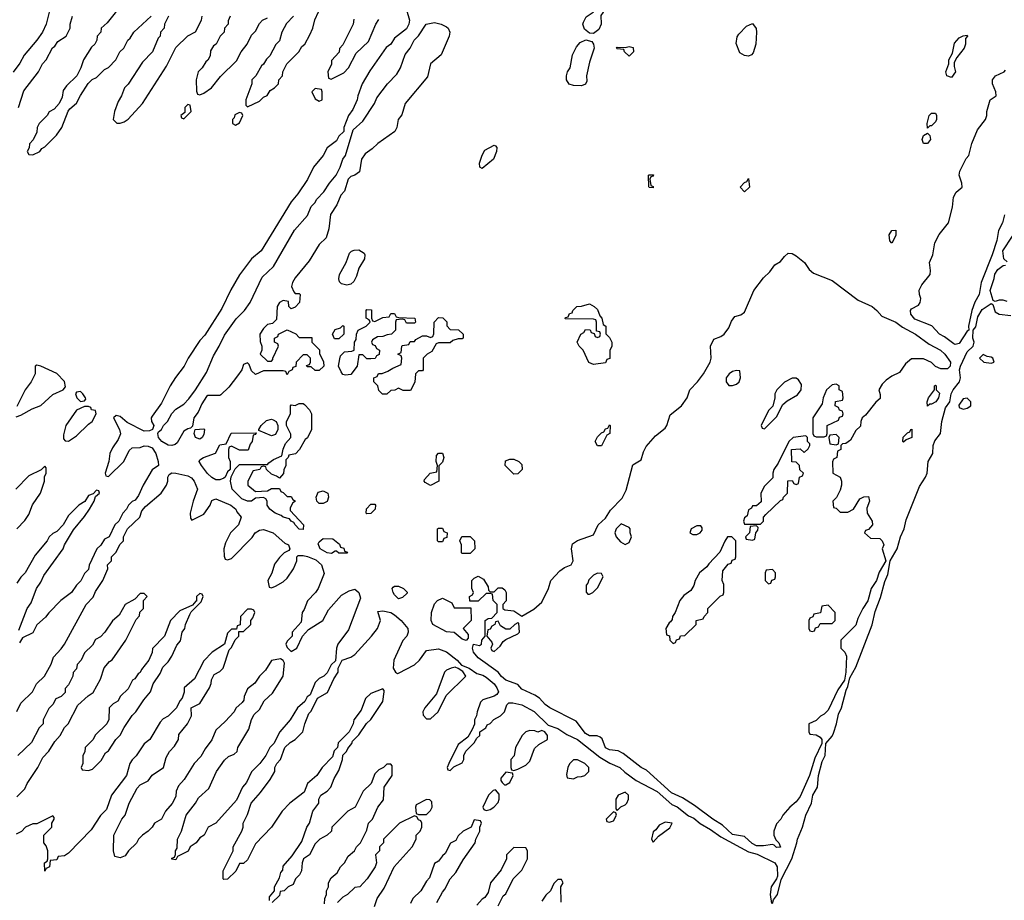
# Model space of a CAD drawing. Header units: inches. Extents: x 2710684 to 2828758, y 857022 to 965663.
# Tile 241 of 256: x 2754524 to 2759476, y 941041 to 945473. Entities that reach past the tile are written whole.
import ezdxf

# ---------------------------------------------------------------- set-up
doc = ezdxf.new("R2010")
doc.units = ezdxf.units.IN
doc.header["$MEASUREMENT"] = 0
doc.layers.add('C7954', color=7, linetype='Continuous')

msp = doc.modelspace()

# ---------------------------------------------------------------- linework, layer by layer
at = {"layer": 'C7954', "color": 4, "elevation": 12}
for points in [[(2756470, 945522), (2756484.7, 945470), (2756482, 945450), (2756470, 945426), (2756410, 945379), (2756390.6, 945349.4), (2756368.1, 945331.9), (2756285.5, 945214.5), (2756246, 945150), (2756224.7, 945090), (2756222, 945070), (2756199.8, 945020.2), (2756178, 944990), (2756154, 944930), (2756154, 944910), (2756130, 944886), (2756116.9, 944863.1), (2756070, 944828), (2756050.9, 944789.1), (2756001, 944730), (2755970.8, 944669.2), (2755923.5, 944596.5), (2755890, 944555.3), (2755738, 944310), (2755690, 944268.7), (2755630, 944188.7), (2755586, 944114), (2755541.4, 944018.6), (2755455.3, 943884.7), (2755430, 943858), (2755370.7, 943769.3), (2755351, 943730), (2755307.5, 943672.5), (2755281, 943630), (2755237.3, 943542.7), (2755190, 943478), (2755186, 943470), (2755186.8, 943450), (2755198, 943430), (2755192, 943410), (2755176.4, 943403.6), (2755150, 943402.9), (2755065.1, 943445.1), (2755030, 943475.1), (2755010, 943481.2), (2754996, 943470), (2755026, 943410), (2755030.9, 943389.1), (2755019.8, 943360.2), (2754990, 943318), (2754978, 943290), (2754972, 943250), (2754954, 943190), (2754958, 943178), (2754970, 943174), (2755048, 943250), (2755074.6, 943305.4), (2755090, 943318), (2755130, 943320.7), (2755150, 943327.7), (2755170, 943326), (2755190, 943318), (2755208, 943290), (2755221, 943250), (2755222, 943230), (2755190, 943208), (2755144.7, 943130), (2755122, 943078), (2755104.7, 943055.3), (2755090, 943048), (2755072, 943030), (2755062, 943010), (2755042, 942990), (2755022, 942950), (2755002, 942930), (2754974, 942870), (2754950, 942858), (2754931.3, 942828.7), (2754912, 942810), (2754872.7, 942727.3), (2754870, 942706), (2754850, 942686), (2754830.9, 942649.1), (2754810, 942628), (2754784.7, 942590), (2754731.3, 942550), (2754670, 942488), (2754654.4, 942465.6), (2754610, 942428), (2754590, 942388), (2754538, 942362), (2754523.6, 942336.4)], [(2755043.5, 945556.5), (2754963.6, 945456.4), (2754934, 945430), (2754932, 945410), (2754914, 945390), (2754912, 945370), (2754902, 945350), (2754886, 945334), (2754844.7, 945270), (2754832, 945230), (2754812, 945190), (2754759.8, 945140.2), (2754743.5, 945116.5), (2754736.9, 945083.1), (2754722, 945050), (2754696.9, 945023.1), (2754671.6, 945008.4), (2754662, 944990), (2754622, 944950), (2754612, 944930), (2754610, 944906), (2754591.6, 944868.4), (2754572.7, 944847.3), (2754571.6, 944828.4), (2754562, 944810), (2754570, 944794), (2754590, 944792), (2754626, 944810), (2754635.3, 944824.7), (2754650, 944832), (2754709.1, 944890.9), (2754735.3, 944930), (2754768.4, 945011.6), (2754776.4, 945023.6), (2754810, 945052), (2754829.1, 945090.9), (2754869, 945151), (2754888.9, 945171.1), (2754910, 945182), (2754950, 945222), (2754970, 945232), (2755008, 945270), (2755028, 945310), (2755048, 945330), (2755068, 945370), (2755080.4, 945379.6), (2755098, 945410), (2755186, 945490)], [(2755902, 945490), (2755866.4, 945453.6), (2755842, 945410), (2755830, 945366), (2755811.6, 945348.4), (2755782, 945290), (2755765.4, 945274.6), (2755751.1, 945248.9), (2755739.6, 945240.4), (2755712, 945190), (2755692, 945170), (2755691.3, 945150), (2755662, 945070), (2755662, 945042), (2755670, 945034), (2755730, 945062), (2755750, 945082), (2755768.4, 945091.6), (2755783.1, 945116.9), (2755806, 945130), (2755826, 945150), (2755828, 945170), (2755846, 945190), (2755848, 945210), (2755868, 945250), (2755928.4, 945311.6), (2755943.1, 945336.9), (2755958, 945350), (2755983.1, 945396.9), (2755998, 945430), (2756008.4, 945471.6), (2756027.3, 945512.7)], [(2754672, 945510), (2754658, 945450), (2754638, 945410), (2754610.8, 945369.2), (2754546.4, 945293.6), (2754525.4, 945254.6), (2754491.1, 945208.9)], [(2754518, 945030), (2754544.7, 945115.3), (2754618, 945210), (2754638, 945250), (2754658, 945270), (2754688.9, 945331.1), (2754700.4, 945339.6), (2754716.4, 945363.6), (2754758, 945390), (2754778, 945430), (2754778, 945450), (2754789.1, 945490.9)], [(2755272, 945490), (2755252, 945450), (2755251.3, 945430), (2755232, 945410), (2755231.3, 945390), (2755221, 945379), (2755191.3, 945310), (2755142, 945258), (2755070, 945148), (2755051.1, 945128.9), (2755036, 945090), (2755018.8, 945061.2), (2755001, 945010), (2754994, 944970), (2755012.7, 944952.7), (2755030, 944952), (2755050, 944958), (2755070, 944971.3), (2755142, 945050), (2755262, 945238), (2755310, 945332), (2755370, 945392), (2755408.4, 945411.6), (2755438, 945470), (2755442, 945490)], [(2755582, 945490), (2755572.7, 945467.3), (2755572, 945450), (2755554, 945430), (2755552, 945410), (2755532, 945390), (2755512, 945350), (2755499.6, 945340.4), (2755483.6, 945316.4), (2755482, 945290), (2755470.9, 945269.1), (2755459.6, 945260.4), (2755442, 945230), (2755422, 945210), (2755411.3, 945170), (2755412.7, 945112.7), (2755418, 945098), (2755430, 945094), (2755450, 945102), (2755488, 945130), (2755533.6, 945186.4), (2755614.6, 945265.4), (2755638, 945310), (2755668, 945350), (2755690, 945394), (2755710, 945414), (2755730, 945454), (2755746, 945470), (2755770, 945482)], [(2756204.7, 945475.3), (2756202, 945450), (2756150, 945346), (2756132.7, 945327.3), (2756131.6, 945308.4), (2756092.7, 945267.3), (2756091.6, 945248.4), (2756074, 945210), (2756078, 945178), (2756090, 945174), (2756154.6, 945205.4), (2756178, 945230), (2756216.4, 945303.6), (2756278, 945362), (2756315.3, 945450), (2756330, 945474)], [(2759478, 944490), (2759467.3, 944450), (2759447.9, 944412.1), (2759438.7, 944361.3), (2759415.5, 944290), (2759359.3, 944150), (2759350.6, 944090), (2759328.5, 944051.5), (2759312.7, 944010), (2759296.3, 943930), (2759298, 943910), (2759290, 943905.2), (2759250, 943842.9), (2759230, 943837.6), (2759221.7, 943841.7), (2759176.3, 943876.3), (2759149.7, 943889.7), (2759112.7, 943932.7), (2759026.5, 943966.5), (2759006.6, 943990), (2759004, 944010), (2759010, 944018), (2759044.7, 944035.3), (2759054, 944050), (2759056, 944070), (2759049, 944090), (2759048.9, 944111.1), (2759061.2, 944138.8), (2759104, 944190), (2759106, 944210), (2759099.3, 944250), (2759117.2, 944290), (2759126.6, 944350), (2759148.1, 944391.9), (2759196, 944450), (2759216, 944530), (2759221.2, 944578.8), (2759234.8, 944605.2), (2759264, 944630), (2759262.7, 944650), (2759249.4, 944690), (2759252, 944710), (2759285.1, 944774.9), (2759297.2, 944790), (2759312.3, 944850), (2759341.7, 944918.3), (2759381.2, 944970), (2759389.2, 944990), (2759389.3, 945010.7), (2759405.2, 945070), (2759435.3, 945090), (2759434, 945110), (2759416.9, 945150), (2759417.6, 945170), (2759432.7, 945190), (2759475.3, 945210), (2759482, 945218)], [(2759490, 944254), (2759474, 944270), (2759469.3, 944310), (2759516.9, 944383.1)], [(2759490, 944055.3), (2759470, 944062), (2759450, 944062), (2759430, 944055.3), (2759420.2, 944060.2), (2759404.5, 944110), (2759426, 944170), (2759428, 944192), (2759444.4, 944215.6), (2759470, 944236.3), (2759483.1, 944236.9)], [(2758310, 941024.7), (2758315.3, 941044.7), (2758335.1, 941070), (2758354, 941146), (2758407.3, 941250), (2758433.3, 941330), (2758435.8, 941350), (2758461.3, 941410), (2758478.5, 941470), (2758506.3, 941530), (2758513.3, 941570), (2758537.6, 941610), (2758541.3, 941670), (2758560.6, 941739.4), (2758575.8, 941770), (2758579, 941830), (2758610, 941867.7), (2758616.8, 941883.2), (2758633.1, 941930), (2758642.5, 941977.5), (2758657.4, 942010), (2758681, 942099), (2758690, 942118), (2758698.6, 942161.4), (2758730, 942214.8), (2758811.9, 942428.1), (2758826.1, 942493.9), (2758854.1, 942565.9), (2758874.8, 942645.2), (2758890, 942681), (2758902, 942750), (2758937.6, 942810), (2758954, 942870), (2758972.4, 942910), (2758983.3, 942956.7), (2759050, 943124), (2759080.5, 943170), (2759088.2, 943190), (2759092.8, 943250), (2759117.4, 943290), (2759119.2, 943330), (2759126.8, 943353.2), (2759154.7, 943390), (2759162, 943450), (2759181.1, 943518.9), (2759202.7, 943550), (2759209.4, 943590), (2759218.7, 943610), (2759251.8, 943650), (2759255.6, 943670), (2759251.6, 943710), (2759256.3, 943730), (2759290, 943800.5), (2759319.5, 943830), (2759324.2, 943850), (2759318.7, 943870), (2759319, 943910), (2759333.3, 943926.7), (2759342.6, 943977.4), (2759365.1, 944014.9), (2759410, 944044.7), (2759418.8, 944038.8), (2759430, 944002), (2759450, 943991.3), (2759510, 943984.7)], [(2754506, 943474), (2754530, 943482), (2754586, 943514), (2754630, 943530.8), (2754690, 943586), (2754742, 943610), (2754755.1, 943624.9), (2754750, 943652.7), (2754710, 943691.8), (2754630, 943728.7), (2754610, 943734), (2754602, 943730), (2754602, 943690), (2754582, 943650), (2754551.3, 943610), (2754510, 943526)], [(2754508.9, 942911.1), (2754550, 942952), (2754570, 942982), (2754589.2, 943030.8), (2754628.7, 943090), (2754648.7, 943150), (2754648, 943172), (2754658, 943190), (2754658, 943218), (2754650, 943226), (2754632.7, 943207.3), (2754570, 943178), (2754504.7, 943110)], [(2754508.9, 941991.1), (2754530, 942034), (2754588, 942090), (2754608, 942130), (2754648, 942170), (2754682, 942230), (2754694.6, 942265.4), (2754733.2, 942306.8), (2754748.9, 942331.1), (2754858, 942530), (2754893.6, 942566.4), (2754904.7, 942595.3), (2754942, 942650), (2754968, 942710), (2754966, 942730), (2754986, 942750), (2754986, 942770), (2755010, 942794), (2755028.4, 942831.6), (2755046, 942850), (2755046, 942870), (2755066, 942910), (2755128, 942970), (2755138, 943002), (2755156.4, 943023.6), (2755235.3, 943090), (2755262, 943130), (2755268.7, 943150), (2755268.7, 943171.3), (2755276.4, 943183.6), (2755290, 943192), (2755308.7, 943191.3), (2755370, 943177.3), (2755387.5, 943167.5), (2755401, 943150), (2755418, 943110), (2755396, 943050), (2755381, 942990), (2755383.6, 942963.6), (2755390, 942954), (2755450, 942984.7), (2755482, 943030), (2755490, 943054), (2755510, 943061), (2755586, 943030), (2755610.7, 943010), (2755616.3, 942996.3), (2755638, 942970), (2755624.7, 942930), (2755584.7, 942890), (2755559.8, 942840.2), (2755551.3, 942810), (2755552.7, 942772.7), (2755558, 942758), (2755570, 942754), (2755590, 942762), (2755692.9, 942867.1), (2755708.9, 942891.1), (2755730, 942904.7), (2755750, 942906.8), (2755798.8, 942890), (2755858, 942838), (2755876, 942830), (2755882, 942810), (2755878, 942802), (2755854, 942790), (2755830, 942766), (2755806.4, 942733.6), (2755791.6, 942688.4), (2755772, 942650), (2755778, 942618), (2755790, 942614), (2755810, 942622), (2755850, 942644.7), (2755870, 942662), (2755902, 942710), (2755918, 942750), (2755918, 942770), (2755924, 942776), (2755950, 942777.3), (2755971.8, 942771.8), (2756014.3, 942754.3), (2756042, 942730), (2756054.8, 942685.2), (2756024.7, 942610), (2756012, 942590), (2755971.1, 942548.9), (2755954.8, 942505.2), (2755944.7, 942490), (2755939.6, 942440.4), (2755894, 942390), (2755894, 942370), (2755870, 942346), (2755862, 942330), (2755870, 942314), (2755890, 942294), (2755918, 942310), (2755946, 942370), (2755976.4, 942403.6), (2756048.7, 942450), (2756076.5, 942503.5), (2756143.1, 942576.9), (2756182, 942598), (2756210, 942606.8), (2756230.4, 942590), (2756238.8, 942561.2), (2756177.5, 942402.5), (2756124.7, 942330), (2756118, 942310), (2756112.7, 942247.3), (2756090, 942226), (2756070, 942186), (2756054, 942170), (2756030, 942158), (2756010, 942138), (2755984.7, 942075.3), (2755970, 942066), (2755958, 942042), (2755922, 942010), (2755884.7, 941950), (2755832, 941890), (2755802, 941830), (2755782, 941810), (2755762, 941770), (2755732, 941730), (2755690, 941688), (2755665.4, 941634.6), (2755644.7, 941610), (2755615.3, 941544.7), (2755510.7, 941429.3), (2755472, 941410), (2755451.1, 941368.9), (2755430, 941355.3), (2755412, 941330), (2755382, 941310), (2755371.1, 941288.9), (2755318, 941262), (2755310, 941246), (2755288.4, 941248.4), (2755290, 941254), (2755302, 941258), (2755307.3, 941272.7), (2755308, 941290), (2755315.3, 941304.7), (2755318, 941350), (2755338, 941390), (2755362, 941470), (2755408.7, 941530), (2755423.2, 941556.8), (2755476, 941604), (2755514, 941690), (2755553.6, 941746.4), (2755574.6, 941765.4), (2755603.1, 941776.9), (2755618, 941790), (2755622, 941810), (2755676.5, 941903.5), (2755689.2, 941950.8), (2755704, 941976), (2755730, 942002), (2755754, 942046), (2755795.5, 942084.5), (2755849, 942170), (2755855.3, 942235.3), (2755848.4, 942248.4), (2755836.4, 942256.4), (2755790, 942248), (2755759.8, 942200.2), (2755730.9, 942169.1), (2755706.4, 942133.6), (2755670, 942106), (2755652.7, 942067.3), (2755651.6, 942048.4), (2755643.6, 942036.4), (2755611.6, 942008.4), (2755602, 941990), (2755558, 941942), (2755510, 941898), (2755490.9, 941849.1), (2755456.9, 941803.1), (2755435.3, 941764.7), (2755402, 941730), (2755352, 941650), (2755322, 941618), (2755311.3, 941590), (2755310, 941566), (2755302, 941550), (2755290.9, 941529.1), (2755258, 941490), (2755238, 941450), (2755202, 941430), (2755190.6, 941409.4), (2755170.7, 941389.3), (2755142, 941370), (2755122, 941350), (2755110.9, 941329.1), (2755072, 941290), (2755055.3, 941264.7), (2755030, 941255.3), (2755002, 941262), (2754995.3, 941290), (2754998, 941370), (2755038, 941450), (2755055.3, 941470), (2755075.3, 941530), (2755114.6, 941605.4), (2755130, 941622), (2755170, 941642), (2755190, 941672), (2755248, 941710), (2755260.4, 941759.6), (2755278, 941790), (2755303.1, 941816.9), (2755322, 941850), (2755324.7, 941875.3), (2755368, 941930), (2755388, 941970), (2755386, 942010), (2755430, 942032), (2755478, 942110), (2755487.3, 942132.7), (2755488.4, 942151.6), (2755502, 942178), (2755530, 942192), (2755548, 942210), (2755578, 942302), (2755590, 942314), (2755607.3, 942352.7), (2755626, 942370), (2755626, 942394), (2755650, 942394), (2755686, 942430), (2755686, 942450), (2755696.4, 942463.6), (2755706, 942490), (2755702, 942502), (2755690, 942506), (2755670, 942506), (2755634, 942470), (2755632.7, 942427.3), (2755618, 942422), (2755614, 942406), (2755590, 942406), (2755570, 942386), (2755554, 942330), (2755492, 942290), (2755450, 942246), (2755403.6, 942156.4), (2755352, 942110), (2755351.1, 942088.9), (2755342, 942058), (2755330, 942046), (2755312, 942010), (2755271.1, 941968.9), (2755246, 941954), (2755230, 941938), (2755178, 941850), (2755150.9, 941829.1), (2755110, 941768), (2755090, 941748), (2755078, 941730), (2755062, 941670), (2754986, 941570), (2754961, 941499), (2754930, 941468), (2754883.5, 941396.5), (2754770, 941278), (2754750, 941266), (2754718, 941262), (2754710, 941246), (2754678, 941242), (2754674, 941210), (2754658, 941202), (2754650, 941188), (2754648, 941230), (2754662, 941238), (2754666, 941250), (2754666, 941290), (2754656.4, 941316.4), (2754646, 941330), (2754646, 941370), (2754686, 941410), (2754686, 941430), (2754698, 941450), (2754698, 941458), (2754690, 941466), (2754610, 941426), (2754590, 941426), (2754554, 941410), (2754532.7, 941387.3), (2754506, 941374)], [(2754519, 942401), (2754562, 942510), (2754582, 942538), (2754608.7, 942610), (2754630, 942642), (2754644.7, 942675.3), (2754742, 942810), (2754749, 942831), (2754794.6, 942905.4), (2754850, 942972), (2754875.3, 943010), (2754898, 943050), (2754906, 943074), (2754926, 943090), (2754922, 943102), (2754910, 943106), (2754894, 943086), (2754870, 943078), (2754851.3, 943048.7), (2754822, 943030), (2754770, 942978), (2754742, 942930), (2754710, 942898), (2754690, 942888), (2754672, 942870), (2754662, 942850), (2754602, 942778), (2754551.3, 942690), (2754530, 942668), (2754510, 942638)], [(2754510, 941562), (2754550, 941602), (2754562, 941630), (2754615.3, 941710), (2754640.2, 941759.8), (2754670, 941792), (2754700.2, 941839.8), (2754728, 941870), (2754749.1, 941910.9), (2754768, 941930), (2754816.4, 942023.6), (2754868, 942070), (2754893.6, 942086.4), (2754930, 942154), (2754949, 942211), (2754976.4, 942243.6), (2754988.4, 942251.6), (2755058, 942350), (2755110, 942454), (2755127.3, 942472.7), (2755128.4, 942491.6), (2755146, 942510), (2755146, 942550), (2755166, 942570), (2755150, 942586), (2755130, 942586), (2755103.6, 942556.4), (2755054, 942530), (2755023.6, 942476.4), (2754991.6, 942448.4), (2754952, 942390), (2754930, 942368), (2754905.4, 942354.6), (2754890, 942326), (2754850, 942286), (2754834, 942250), (2754812.7, 942227.3), (2754810, 942206), (2754792.7, 942187.3), (2754792, 942170), (2754770, 942126), (2754752.7, 942107.3), (2754752, 942088), (2754732.7, 942067.3), (2754705.4, 942054.6), (2754690, 942026), (2754670, 942006), (2754642, 941950), (2754642, 941930), (2754622, 941910), (2754583.6, 941836.4), (2754514, 941770)], [(2755780.4, 941040.4), (2755780.4, 941059.6), (2755806, 941090), (2755806, 941110), (2755830, 941154), (2755838, 941182), (2755847.3, 941192.7), (2755850, 941214), (2755894.6, 941265.4), (2755943.1, 941336.9), (2755968.7, 941410), (2755982, 941430), (2755998, 941490), (2756028, 941530), (2756028.7, 941550), (2756038, 941570), (2756070, 941591.3), (2756088.7, 941610), (2756105.2, 941654.8), (2756130, 941694), (2756148, 941750), (2756148.7, 941771.3), (2756168, 941790), (2756174.6, 941805.4), (2756195.3, 941830), (2756198, 941842), (2756230, 941874), (2756268.9, 941931.1), (2756290, 941952), (2756350, 942042), (2756358, 942090), (2756358, 942098), (2756350, 942106), (2756290, 942082), (2756263.5, 942056.5), (2756242, 941998), (2756204.7, 941950), (2756202, 941930), (2756182, 941890), (2756126.4, 941833.6), (2756122, 941810), (2756106.4, 941793.6), (2756096.9, 941763.1), (2756044.7, 941710), (2756018, 941670), (2755971.3, 941630), (2755954.4, 941585.6), (2755882, 941530), (2755844.7, 941490), (2755791.1, 941408.9), (2755710, 941326), (2755670, 941246), (2755650, 941226), (2755630, 941226), (2755611.1, 941188.9), (2755570, 941148), (2755550, 941146), (2755548, 941150), (2755548, 941190), (2755598, 941290), (2755598, 941310), (2755642, 941390), (2755648.7, 941410), (2755648.7, 941430), (2755670, 941474), (2755688, 941530), (2755735.5, 941584.5), (2755784, 941650), (2755808, 941690), (2755808, 941710), (2755818, 941730), (2755835.3, 941750), (2755858, 941810), (2755884.7, 941835.3), (2755910, 941851.3), (2755948.7, 941890), (2755958, 941930), (2755978, 941982), (2755990, 941994), (2756022, 942058), (2756072.5, 942087.5), (2756104, 942156), (2756126, 942190), (2756126, 942210), (2756146, 942250), (2756190, 942264.7), (2756210, 942278), (2756294, 942370), (2756324, 942410), (2756339, 942450), (2756325.6, 942494.4), (2756350, 942498), (2756390, 942490.5), (2756410, 942478.4), (2756442, 942450), (2756476, 942410), (2756478, 942390), (2756472, 942370), (2756451.1, 942348.9), (2756406, 942250), (2756402, 942210), (2756414, 942190), (2756423.6, 942183.6), (2756430, 942184.7), (2756510, 942226), (2756535.3, 942250), (2756570, 942298), (2756630, 942307.3), (2756670, 942292.4), (2756724, 942250), (2756745.4, 942225.4), (2756784.7, 942210), (2756823, 942183), (2756854.2, 942174.2), (2756870, 942164.9), (2756910.8, 942130), (2756924.7, 942110), (2756932, 942090), (2756923.6, 942076.4), (2756910, 942068), (2756854, 942050), (2756842, 942038), (2756824.7, 941990), (2756822, 941970), (2756812, 941950), (2756811.6, 941928.4), (2756799.6, 941900.4), (2756778, 941862), (2756730, 941826), (2756682, 941730), (2756674, 941710), (2756678, 941698), (2756690, 941694), (2756707.3, 941712.7), (2756750, 941734), (2756758, 941750), (2756758, 941770), (2756767.3, 941792.7), (2756810, 941834), (2756823.1, 941856.9), (2756838, 941870), (2756838, 941890), (2756868, 941910), (2756875.3, 941924.7), (2756890, 941932), (2756909.1, 941950.9), (2756942, 941970), (2756962, 941990), (2756974.6, 942025.4), (2756984, 942036), (2757004, 942036), (2757050, 942025.5), (2757111.3, 941991.3), (2757182.5, 941922.5), (2757230, 941905.5), (2757276.2, 941876.2), (2757330.4, 941850.4), (2757442, 941762), (2757492.2, 941732.2), (2757542.8, 941710), (2757566.9, 941686.9), (2757624.6, 941644.6), (2757730, 941588.5), (2757804.4, 941524.4), (2757831.7, 941511.7), (2757887.4, 941467.4), (2757914.1, 941454.1), (2757947.3, 941427.3), (2757998.3, 941398.3), (2758050, 941360.7), (2758190, 941284.9), (2758233.3, 941273.3), (2758322, 941230), (2758334.4, 941210), (2758336.3, 941163.7), (2758331.1, 941148.9), (2758303.8, 941110), (2758299.3, 941070), (2758306, 941026)], [(2756056.4, 941023.6), (2756058, 941050), (2756068, 941070), (2756068, 941090), (2756078, 941110), (2756078, 941130), (2756090, 941154), (2756120.4, 941179.6), (2756138, 941210), (2756158, 941230), (2756176.4, 941263.6), (2756208, 941290), (2756218, 941310), (2756238, 941330), (2756270, 941394), (2756278, 941430), (2756298, 941450), (2756326, 941510), (2756353.6, 941546.4), (2756358, 941610), (2756398, 941670), (2756398, 941718), (2756390, 941726), (2756370, 941726), (2756354, 941710), (2756330, 941698), (2756310, 941678), (2756292, 941630), (2756252, 941590), (2756212, 941510), (2756174, 941490), (2756094, 941410), (2756092, 941390), (2756071.1, 941368.9), (2756034, 941350), (2756010, 941326), (2755982, 941270), (2755952, 941250), (2755944.7, 941230), (2755942, 941190), (2755932, 941170), (2755912, 941150), (2755898.8, 941121.2), (2755874, 941110), (2755854, 941090), (2755834, 941086), (2755830, 941066), (2755794, 941030)], [(2756308.9, 941011.1), (2756322, 941050), (2756358, 941102), (2756408, 941210), (2756498, 941310), (2756518, 941350), (2756518, 941370), (2756538, 941390), (2756546, 941410), (2756546, 941430), (2756542, 941442), (2756530, 941446), (2756522, 941462), (2756510, 941466), (2756434, 941430), (2756354, 941350), (2756354, 941330), (2756334, 941310), (2756334, 941290), (2756314, 941270), (2756318, 941230), (2756312, 941210), (2756271.1, 941148.9), (2756234, 941110), (2756210, 941106), (2756172, 941070), (2756150, 941058), (2756122, 941030)], [(2756622, 941030), (2756650, 941082), (2756663.1, 941096.9), (2756688.7, 941150), (2756718, 941182), (2756754.6, 941245.4), (2756815.3, 941330), (2756818, 941350), (2756838, 941390), (2756838, 941410), (2756846, 941430), (2756842, 941442), (2756810, 941446), (2756794, 941410), (2756754, 941390), (2756730, 941366), (2756716.9, 941343.1), (2756691.6, 941328.4), (2756663.6, 941276.4), (2756650, 941266), (2756630, 941238), (2756610, 941226), (2756585.4, 941154.6), (2756570, 941138), (2756542, 941090), (2756502, 941050), (2756490, 941026)], [(2756930, 941014), (2756956.4, 941063.6), (2756970, 941074), (2757006, 941150), (2757050, 941194), (2757078, 941250), (2757078, 941290), (2757070, 941306), (2757010, 941308), (2756972, 941270), (2756972, 941250), (2756945.4, 941194.6), (2756892, 941130), (2756879.6, 941080.4), (2756863.6, 941056.4), (2756850, 941048), (2756823.6, 941016.4)], [(2757247.3, 941032.7), (2757246, 941110), (2757258, 941130), (2757250, 941146), (2757230, 941146), (2757210, 941126), (2757194, 941090), (2757170, 941068), (2757150, 941038)]]:
    msp.add_lwpolyline(points, dxfattribs=at)
for points in [[(2757410, 945402.7), (2757390, 945405.2), (2757364.9, 945424.9), (2757357, 945450), (2757359.5, 945460.5), (2757373.8, 945486.2), (2757408.7, 945510), (2757425.6, 945534.4), (2757450, 945538), (2757462, 945530), (2757458, 945510), (2757446.8, 945493.2), (2757448.4, 945450), (2757437.2, 945422.8)], [(2755910, 944094), (2755930, 944094), (2755934, 944090), (2755931, 944049), (2755910, 944026), (2755890, 944018), (2755878, 944030), (2755875.3, 944055.3), (2755850, 944059), (2755830, 944048.7), (2755818.8, 944030), (2755816, 943964), (2755796, 943944), (2755770, 943938), (2755750, 943918), (2755732, 943890), (2755732.7, 943852.7), (2755742, 943830), (2755742, 943810), (2755734, 943790), (2755770, 943754), (2755790, 943754), (2755798, 943762), (2755798, 943770), (2755826, 943830), (2755822, 943842), (2755806, 943850), (2755806, 943870), (2755822, 943878), (2755826, 943890), (2755870, 943912), (2755912.7, 943892.7), (2755930, 943874), (2755992.7, 943872.7), (2755994, 943850), (2756031.6, 943811.6), (2756032.7, 943792.7), (2756051.6, 943751.6), (2756054, 943730), (2756030, 943708), (2756010, 943708), (2755990, 943726), (2755970, 943726), (2755967.3, 943732.7), (2755982, 943738), (2755986, 943750), (2755986, 943770), (2755970, 943786), (2755950, 943786), (2755914, 943750), (2755912.7, 943727.3), (2755898, 943722), (2755894, 943710), (2755878, 943702), (2755870, 943686), (2755862, 943702), (2755850, 943706), (2755750, 943706), (2755710, 943688), (2755690, 943706), (2755678, 943738), (2755670, 943746), (2755650, 943738), (2755641, 943710), (2755619.9, 943680.1), (2755575.9, 943624.1), (2755535.5, 943584.5), (2755530, 943581.2), (2755470, 943581.2), (2755463.4, 943576.6), (2755439.8, 943540.2), (2755421.6, 943498.4), (2755400.7, 943470), (2755392.7, 943427.3), (2755383.6, 943416.4), (2755370, 943414), (2755350, 943402), (2755316.3, 943343.7), (2755305.5, 943334.5), (2755290, 943329.7), (2755270, 943331.6), (2755239.5, 943350), (2755222.9, 943370), (2755219, 943390), (2755222, 943398), (2755238, 943410), (2755248, 943430), (2755268, 943450), (2755288.9, 943491.1), (2755310, 943512), (2755350, 943538), (2755375.5, 943564.5), (2755408.7, 943610), (2755463.2, 943696.8), (2755498, 943782), (2755528, 943830), (2755554.6, 943885.4), (2755612.9, 943967.1), (2755654, 944010), (2755684, 944050), (2755743.2, 944176.8), (2755801.2, 944230), (2755907, 944413), (2755972.3, 944487.7), (2755990, 944532), (2756008.9, 944551.1), (2756018, 944570), (2756053.6, 944606.4), (2756082, 944650), (2756115.3, 944690), (2756135.3, 944730), (2756148.7, 944770), (2756162, 944790), (2756202, 944918), (2756250, 944962), (2756308, 945050), (2756320.2, 945079.8), (2756373.2, 945150), (2756421.5, 945198.5), (2756439, 945230), (2756462.7, 945297.3), (2756488.7, 945330), (2756508, 945370), (2756530, 945392), (2756568.7, 945450), (2756610, 945459.1), (2756644.7, 945450), (2756670, 945437.3), (2756678.8, 945430), (2756687.3, 945410), (2756684.9, 945390), (2756643.8, 945296.2), (2756590.8, 945250), (2756575.5, 945184.5), (2756463, 945050), (2756445.5, 944994.5), (2756427.3, 944970), (2756420.7, 944930), (2756411, 944910), (2756324.7, 944850), (2756297.5, 944822.5), (2756262.5, 944797.5), (2756242.8, 944770), (2756233, 944707), (2756210.5, 944689.5), (2756190, 944684), (2756176, 944670), (2756157.3, 944610), (2756138.8, 944590), (2756118.4, 944541.6), (2756088, 944492), (2756079.1, 944420.9), (2756065.4, 944374.6), (2756030, 944342), (2755980.7, 944259.3), (2755910, 944174), (2755896, 944150), (2755891.3, 944130), (2755903.6, 944103.6)], [(2758190, 945289.4), (2758170, 945291.8), (2758146.3, 945306.3), (2758127.2, 945352.8), (2758133.3, 945386.7), (2758140.5, 945399.5), (2758180.1, 945439.9), (2758210, 945454), (2758227.5, 945427.5), (2758230.7, 945410), (2758226.4, 945350), (2758213.8, 945306.2), (2758204.4, 945295.6)], [(2757350, 945139.3), (2757310, 945141.6), (2757287.8, 945147.8), (2757275.1, 945170), (2757275.1, 945190), (2757279, 945210), (2757292.3, 945230), (2757304.4, 945295.6), (2757324.2, 945335.8), (2757342.7, 945357.3), (2757370.8, 945370.8), (2757402, 945362), (2757410.8, 945350), (2757414, 945330), (2757390, 945258), (2757374.8, 945190), (2757376, 945164), (2757370, 945148)], [(2759210, 945182), (2759188, 945190), (2759182, 945210), (2759198, 945250), (2759198, 945270), (2759215.3, 945304.7), (2759225.2, 945354.8), (2759250, 945382), (2759270, 945392), (2759290, 945394), (2759292, 945390), (2759282, 945378), (2759281, 945350), (2759274.8, 945330), (2759236.9, 945283.1), (2759223.6, 945256.4), (2759223.6, 945236.4), (2759230.8, 945210)], [(2757590, 945288.7), (2757566, 945310), (2757562, 945322), (2757530, 945326), (2757526, 945330), (2757530, 945334), (2757570, 945332), (2757590, 945338), (2757610, 945332), (2757611, 945310)], [(2756010, 945126), (2755994, 945110), (2756010, 945074), (2756030, 945062), (2756046, 945070), (2756046, 945110), (2756042, 945122)], [(2755370, 945046), (2755354, 945030), (2755354, 945006), (2755334, 944990), (2755338, 944978), (2755350, 944974), (2755386, 945010), (2755382, 945042)], [(2755630, 945006), (2755606.4, 944993.6), (2755602, 944978), (2755594, 944970), (2755594, 944950), (2755610, 944942), (2755630, 944954), (2755646, 944990), (2755642, 945002)], [(2759090, 944926), (2759089, 944950), (2759098, 944990), (2759110, 945002), (2759130, 945002), (2759136, 944990), (2759136, 944970), (2759130, 944958), (2759110, 944938), (2759102, 944938)], [(2759090, 944849), (2759069.4, 944849.4), (2759064, 944870), (2759069.4, 944890.6), (2759090, 944902), (2759102, 944890), (2759104.7, 944870)], [(2756850, 944724), (2756838, 944730), (2756837.2, 944750), (2756849.6, 944790.4), (2756863.3, 944816.7), (2756910, 944841), (2756918, 944838), (2756924.7, 944830), (2756922.8, 944810), (2756907.3, 944770)], [(2757710, 944626), (2757690, 944628), (2757688, 944632), (2757686, 944690), (2757690, 944692), (2757711.6, 944691.6), (2757710, 944686), (2757698, 944682), (2757694, 944670), (2757698, 944638), (2757710, 944634)], [(2758170, 944606), (2758148, 944630), (2758170, 944654), (2758182, 944658), (2758190, 944674), (2758194, 944630)], [(2758910, 944348), (2758900.4, 944360.4), (2758898, 944390), (2758910, 944412), (2758930, 944414), (2758930, 944386)], [(2756170, 944137.2), (2756142.7, 944142.7), (2756133.2, 944153.2), (2756129.1, 944169.1), (2756132.7, 944190), (2756166, 944250), (2756182.5, 944297.5), (2756192.1, 944307.9), (2756206.6, 944313.4), (2756230, 944314), (2756257.1, 944297.1), (2756260.7, 944290), (2756259.1, 944270), (2756230, 944222), (2756218, 944182), (2756204, 944156), (2756190, 944142)], [(2759190, 943715.3), (2759156.4, 943716.4), (2759130, 943728), (2759110, 943748), (2759070, 943766), (2759010, 943766), (2758979.6, 943740.4), (2758950, 943698), (2758910, 943679), (2758881.4, 943658.6), (2758861.4, 943638.6), (2758844.7, 943610), (2758852.7, 943587.3), (2758852.7, 943567.3), (2758830, 943548), (2758778, 943482), (2758762, 943470), (2758754, 943450), (2758752.7, 943427.3), (2758730, 943406), (2758703.6, 943356.4), (2758679.6, 943340.4), (2758662, 943338), (2758654, 943330), (2758654, 943310), (2758638, 943302), (2758634, 943270), (2758618, 943262), (2758612.7, 943247.3), (2758614, 943190), (2758651.3, 943171.3), (2758658, 943150), (2758658, 943130), (2758650, 943106), (2758631.6, 943068.4), (2758614, 943050), (2758618, 943018), (2758630, 943014), (2758650, 942994), (2758690, 942994), (2758718, 943010), (2758750, 943062), (2758770, 943072), (2758792.7, 943072.7), (2758798, 943050), (2758785.4, 943014.6), (2758786, 942990), (2758812, 942950), (2758814, 942930), (2758792.7, 942907.3), (2758778, 942902), (2758774, 942890), (2758803.6, 942863.6), (2758850, 942862), (2758862, 942850), (2758871, 942830), (2758862, 942810), (2758881, 942750), (2758846.8, 942693.2), (2758834, 942650), (2758806, 942610), (2758790, 942548), (2758764.7, 942510), (2758739.8, 942460.2), (2758730, 942426), (2758654, 942350), (2758654, 942310), (2758674, 942290), (2758682, 942270), (2758678.8, 942190), (2758672, 942150), (2758639.8, 942100.2), (2758590, 941998), (2758570, 941978), (2758551.3, 941968.7), (2758530, 941946), (2758494, 941930), (2758494, 941890), (2758498, 941878), (2758530, 941874), (2758550, 941862), (2758558, 941850), (2758558, 941830), (2758523, 941757), (2758497.1, 941670), (2758450, 941564), (2758430, 941537.2), (2758398, 941510), (2758362, 941470), (2758352, 941450), (2758330, 941426), (2758318, 941390), (2758318, 941370), (2758326.4, 941346.4), (2758342, 941330), (2758350, 941309.3), (2758330, 941307), (2758319.5, 941319.5), (2758310, 941322.7), (2758265.1, 941314.9), (2758230, 941316.3), (2758208.1, 941328.1), (2758170, 941362), (2758110, 941372.7), (2758059.7, 941419.7), (2758009.7, 941449.7), (2757918.2, 941518.2), (2757857.1, 941557.1), (2757802.3, 941582.3), (2757677.2, 941697.2), (2757649.2, 941710), (2757560.1, 941780.1), (2757534.2, 941794.2), (2757490, 941798), (2757470, 941809.2), (2757454, 941854), (2757443.1, 941863.1), (2757429.1, 941869.1), (2757390, 941869.4), (2757370, 941880.9), (2757322.9, 941942.9), (2757189.8, 942009.8), (2757166.7, 942026.7), (2757138, 942058), (2757114.3, 942074.3), (2757050, 942104.2), (2757030, 942127), (2756969.7, 942149.7), (2756947.2, 942167.2), (2756930, 942189.4), (2756830, 942260.9), (2756806.6, 942290), (2756802, 942310), (2756806, 942330), (2756836.4, 942323.6), (2756846, 942330), (2756848, 942350), (2756866, 942370), (2756866, 942450), (2756880.4, 942459.6), (2756898, 942462), (2756926, 942490), (2756926, 942530), (2756906, 942550), (2756902, 942582), (2756890, 942586), (2756870, 942586), (2756830, 942546), (2756787.3, 942547.3), (2756786, 942570), (2756802, 942578), (2756806, 942590), (2756798, 942610), (2756798, 942650), (2756810, 942662), (2756830, 942672), (2756856.9, 942656.9), (2756879.6, 942619.6), (2756882, 942602), (2756890, 942594), (2756910, 942594), (2756930, 942614), (2756950, 942614), (2756963.6, 942603.6), (2756971.3, 942590), (2756971.3, 942548.7), (2756954, 942530), (2756954, 942510), (2756963.6, 942503.6), (2757010, 942498), (2757050, 942472), (2757110, 942506.8), (2757150, 942541), (2757184, 942610), (2757195.3, 942650), (2757241.2, 942698.8), (2757264, 942716), (2757298, 942730), (2757308, 942750), (2757299, 942810), (2757305.2, 942834.8), (2757330, 942851.3), (2757410, 942881), (2757433.2, 942930), (2757470, 942964.7), (2757494.8, 943005.2), (2757554.2, 943065.8), (2757575.1, 943104.9), (2757607.3, 943232.7), (2757650, 943258), (2757661.5, 943298.5), (2757675.1, 943324.9), (2757721.5, 943378.5), (2757770, 943418), (2757779, 943430), (2757796, 943484), (2757852.7, 943530), (2757880.9, 943570), (2757895.1, 943610), (2757934, 943650), (2757964, 943690), (2757997.2, 943750), (2758001.2, 943770), (2757999, 943830), (2758015.3, 943864.7), (2758050, 943878), (2758068, 943890), (2758090, 943922), (2758104, 943956), (2758121.2, 943978.8), (2758151.9, 943988.1), (2758170, 944001), (2758216, 944110), (2758265.6, 944174.4), (2758296.6, 944203.4), (2758321.5, 944238.5), (2758350, 944256), (2758370, 944281), (2758390, 944297.3), (2758410, 944296.3), (2758430, 944284), (2758470.7, 944250), (2758494.8, 944214.8), (2758516.9, 944196.9), (2758610, 944160.7), (2758741, 944061), (2758811, 944030), (2758836, 944010), (2758861, 943981), (2758931, 943950), (2758964.9, 943924.9), (2759030, 943890.7), (2759099.1, 943839.1), (2759154.8, 943810), (2759177.3, 943790), (2759206, 943750), (2759204.7, 943730)], [(2757410, 943738), (2757387.3, 943747.3), (2757358, 943810), (2757338, 943830), (2757328, 943850), (2757346, 943890), (2757362, 943898), (2757370, 943914), (2757392.7, 943912.7), (2757398, 943898), (2757414, 943894), (2757418, 943878), (2757430, 943874), (2757442, 943878), (2757446, 943890), (2757442, 943902), (2757426, 943906), (2757426, 943950), (2757422, 943962), (2757410, 943966), (2757267.3, 943967.3), (2757270, 943974), (2757282, 943978), (2757290, 943994), (2757302, 943998), (2757306, 944010), (2757326, 944030), (2757350, 944031.3), (2757390, 944042), (2757414, 944030), (2757430, 944014), (2757442, 943982), (2757452, 943970), (2757458, 943938), (2757472, 943930), (2757472.7, 943892.7), (2757490, 943874), (2757502, 943850), (2757502, 943830), (2757492.7, 943807.3), (2757492, 943768), (2757478, 943762), (2757470, 943746)], [(2756310, 943954), (2756350, 943974), (2756382, 943978), (2756390, 943994), (2756410, 943994), (2756418, 943978), (2756430, 943974), (2756511.1, 943971.1), (2756514, 943950), (2756510, 943946), (2756470, 943946), (2756462, 943962), (2756450, 943966), (2756418, 943962), (2756414, 943950), (2756414, 943910), (2756394, 943890), (2756372.7, 943887.3), (2756350, 943878), (2756323.6, 943876.4), (2756298, 943862), (2756294, 943850), (2756298, 943838), (2756312.7, 943832.7), (2756318, 943818), (2756334, 943810), (2756332.7, 943787.3), (2756318, 943782), (2756311.6, 943768.4), (2756290, 943766), (2756270, 943766), (2756250, 943786), (2756230, 943786), (2756221, 943730), (2756190, 943688), (2756163.1, 943683.1), (2756150, 943688), (2756140.2, 943700.2), (2756128, 943730), (2756134, 943766), (2756138, 943782), (2756158, 943802), (2756195.3, 943804.7), (2756206, 943810), (2756208, 943850), (2756216.4, 943863.6), (2756218, 943890), (2756226, 943910), (2756266, 943930), (2756286, 943950), (2756282, 943962), (2756266, 943970), (2756266, 944010), (2756270, 944014), (2756292.7, 944012.7), (2756294, 943970), (2756298, 943958)], [(2756130, 943866), (2756107.3, 943867.3), (2756098, 943890), (2756110, 943914), (2756138, 943922), (2756150, 943934), (2756154, 943930), (2756154, 943890)], [(2756490, 943606), (2756452.7, 943607.3), (2756430, 943618), (2756411.6, 943608.4), (2756390, 943606), (2756370, 943588), (2756348.4, 943588.4), (2756330, 943606), (2756326, 943630), (2756306, 943650), (2756306, 943670), (2756322, 943678), (2756328.4, 943691.6), (2756347.3, 943692.7), (2756376.4, 943703.6), (2756400.4, 943719.6), (2756442, 943738), (2756446, 943770), (2756442, 943782), (2756426, 943790), (2756442, 943798), (2756446, 943830), (2756450, 943834), (2756482, 943838), (2756487.3, 943852.7), (2756510, 943854), (2756516.4, 943863.6), (2756550, 943882), (2756570, 943882), (2756590, 943874), (2756602, 943878), (2756607.3, 943892.7), (2756608, 943950), (2756630, 943974), (2756652, 943972), (2756671.6, 943951.6), (2756672.7, 943932.7), (2756690, 943914), (2756731.6, 943911.6), (2756754, 943890), (2756754, 943870), (2756750, 943866), (2756730, 943866), (2756702, 943858), (2756690, 943846), (2756630, 943846), (2756618, 943842), (2756596.9, 943803.1), (2756574, 943790), (2756554, 943770), (2756554, 943710), (2756550, 943706), (2756530, 943706), (2756514, 943690), (2756511.6, 943648.4)], [(2759370, 943788), (2759352, 943770), (2759374, 943750), (2759410, 943744.7), (2759426, 943750), (2759418, 943770), (2759410, 943775.3), (2759390, 943778)], [(2758130, 943708), (2758110, 943702), (2758092, 943690), (2758078, 943670), (2758078, 943650), (2758090, 943632), (2758110, 943631.3), (2758130, 943638), (2758142, 943650), (2758148.7, 943670), (2758146, 943706)], [(2758430, 943668), (2758410, 943668), (2758371.1, 943648.9), (2758332, 943610), (2758322, 943590), (2758322, 943570), (2758311.6, 943528.4), (2758290, 943506), (2758254, 943430), (2758258, 943418), (2758270, 943414), (2758330, 943474), (2758363.1, 943536.9), (2758384.7, 943555.3), (2758435.5, 943584.5), (2758455.3, 943610), (2758456.4, 943636.4), (2758440.4, 943660.4)], [(2758630, 943638), (2758610, 943635.3), (2758582, 943610), (2758564.7, 943570), (2758559.6, 943540.4), (2758514, 943470), (2758514, 943390), (2758518, 943378), (2758530, 943374), (2758570, 943374), (2758582, 943378), (2758586, 943390), (2758586, 943430), (2758642, 943458), (2758647.3, 943472.7), (2758662, 943478), (2758666, 943490), (2758662, 943502), (2758647.3, 943507.3), (2758642, 943522), (2758626, 943530), (2758628, 943552), (2758662, 943558), (2758666, 943570), (2758662, 943602), (2758646, 943610), (2758646, 943630)], [(2759090, 943528), (2759088, 943550), (2759095.3, 943570), (2759126, 943610), (2759126, 943630), (2759130, 943634), (2759134, 943630), (2759134, 943610), (2759150, 943594), (2759144.7, 943570), (2759131.3, 943550), (2759110, 943538), (2759102, 943538)], [(2754830, 943602), (2754810, 943598), (2754804.7, 943590), (2754812, 943570), (2754830, 943552), (2754850, 943554), (2754856.4, 943563.6), (2754855.3, 943570), (2754842, 943590)], [(2755830, 943166), (2755816.4, 943176.4), (2755790, 943186), (2755766, 943210), (2755762, 943222), (2755750, 943226), (2755738, 943222), (2755731.6, 943208.4), (2755698, 943202), (2755672, 943150), (2755672, 943130), (2755710, 943098), (2755770, 943102), (2755790, 943114), (2755830, 943114), (2755838, 943098), (2755850, 943094), (2755870, 943074), (2755890, 943074), (2755898, 943058), (2755912, 943050), (2755898, 943042), (2755883.6, 943016.4), (2755883.6, 943003.6), (2755950.9, 942930.9), (2755950, 942908), (2755930, 942909.2), (2755909, 942930), (2755903.1, 942943.1), (2755888.7, 942950), (2755880.4, 942960.4), (2755848.7, 942970), (2755838.6, 942978.6), (2755809, 942990), (2755782, 943010), (2755769.2, 943030), (2755768.7, 943050), (2755762, 943062), (2755750, 943068.7), (2755710, 943065.2), (2755690, 943049.6), (2755669.7, 943049.7), (2755640.9, 943060.9), (2755592.7, 943110), (2755584, 943150), (2755588, 943172), (2755607.3, 943212.7), (2755630, 943234), (2755770, 943234), (2755776.4, 943243.6), (2755800.2, 943259.8), (2755842, 943278), (2755848.4, 943311.6), (2755860.4, 943339.6), (2755888, 943370), (2755887.3, 943387.3), (2755866, 943430), (2755866, 943450), (2755886, 943490), (2755886, 943530), (2755890, 943534), (2755910, 943532), (2755930, 943542), (2755950, 943542), (2755956.9, 943536.9), (2755982, 943510), (2755992, 943490), (2755992, 943410), (2755971.3, 943368.7), (2755959.6, 943360.4), (2755932, 943310), (2755911.1, 943288.9), (2755878, 943282), (2755874, 943270), (2755862, 943258), (2755862, 943230), (2755852.7, 943207.3), (2755851.6, 943188.4)], [(2759290, 943568), (2759270, 943564), (2759247.7, 943532.3), (2759250, 943522), (2759270, 943512), (2759290, 943518), (2759308, 943530), (2759308, 943550)], [(2754870, 943526), (2754850, 943526), (2754810, 943508), (2754756, 943430), (2754743.6, 943383.6), (2754743.6, 943363.6), (2754752.7, 943352.7), (2754770, 943352), (2754790, 943364.7), (2754810, 943378), (2754870, 943438), (2754888, 943450), (2754908, 943490), (2754906, 943506), (2754886, 943510), (2754882, 943522)], [(2755790, 943378), (2755726, 943406), (2755726, 943410), (2755738, 943430), (2755764.7, 943455.3), (2755790, 943462), (2755799.6, 943459.6), (2755814, 943450), (2755822, 943430), (2755822, 943410), (2755810, 943386)], [(2757430, 943328), (2757418, 943350), (2757430, 943374), (2757450, 943394), (2757462, 943398), (2757470, 943414), (2757482, 943418), (2757490, 943434), (2757494, 943430), (2757492, 943390), (2757478, 943382), (2757450, 943328)], [(2755430, 943362), (2755408, 943370), (2755402, 943390), (2755406, 943410), (2755450, 943414), (2755454, 943410), (2755450, 943386), (2755442, 943370)], [(2755630, 943306), (2755590, 943326), (2755578, 943322), (2755574, 943310), (2755574, 943270), (2755582, 943250), (2755582, 943210), (2755570, 943198), (2755558, 943170), (2755550, 943165.2), (2755530, 943157), (2755510, 943157.6), (2755489.7, 943169.7), (2755468.5, 943188.5), (2755438, 943230), (2755426, 943250), (2755430, 943258), (2755448, 943270), (2755508.4, 943291.6), (2755530, 943334), (2755562, 943338), (2755588.4, 943391.6), (2755714, 943394), (2755710, 943386), (2755698, 943382), (2755694, 943350), (2755683.6, 943336.4), (2755672.7, 943307.3)], [(2758630, 943386), (2758598, 943382), (2758594, 943370), (2758598, 943338), (2758630, 943334), (2758642, 943338), (2758646, 943370)], [(2758970, 943346), (2758966, 943350), (2758968.4, 943371.6), (2758990, 943394), (2759002, 943398), (2759006, 943410), (2759012, 943412), (2759012, 943370), (2758982, 943358)], [(2758478, 943378), (2758414, 943370), (2758392, 943350), (2758339.1, 943240.9), (2758318, 943210), (2758312, 943190), (2758312.7, 943167.3), (2758270, 943126), (2758252, 943090), (2758252.7, 943047.3), (2758230, 943026), (2758210, 943026), (2758204.7, 943015.3), (2758190, 943006), (2758183.6, 942976.4), (2758170, 942966), (2758164.7, 942950), (2758170, 942934), (2758250, 942934), (2758266, 942950), (2758266, 942970), (2758276.4, 942983.6), (2758350, 943054), (2758362, 943058), (2758366, 943070), (2758386, 943090), (2758387.3, 943152.7), (2758410, 943154), (2758418, 943138), (2758430, 943134), (2758442, 943138), (2758446, 943170), (2758462, 943178), (2758466, 943190), (2758447.3, 943207.3), (2758446, 943230), (2758430, 943246), (2758408.4, 943248.4), (2758406, 943310), (2758450, 943314), (2758470, 943294), (2758490, 943314), (2758498, 943330), (2758498, 943338), (2758486, 943350), (2758486, 943370)], [(2756590, 943128), (2756563.1, 943143.1), (2756558, 943150), (2756560.4, 943159.6), (2756588.4, 943191.6), (2756622, 943198), (2756626, 943230), (2756618, 943250), (2756620.4, 943279.6), (2756630, 943292), (2756650, 943292), (2756658, 943270), (2756650, 943246), (2756632.7, 943227.3), (2756632, 943150)], [(2757010, 943186), (2756966, 943230), (2756967.3, 943252.7), (2756990, 943262), (2757010, 943262), (2757034, 943250), (2757050, 943234), (2757052, 943210), (2757030, 943188)], [(2756030, 943038), (2756018, 943050), (2756015.3, 943070), (2756025.6, 943094.4), (2756050, 943102), (2756074, 943090), (2756078, 943070), (2756070, 943048), (2756050, 943038)], [(2756270, 942986), (2756266, 942990), (2756268.4, 943011.6), (2756290, 943034), (2756310, 943034), (2756314, 943030), (2756312, 943010), (2756290, 942988)], [(2756630, 942846), (2756626, 942850), (2756626, 942910), (2756630, 942914), (2756650, 942914), (2756658, 942898), (2756674, 942890), (2756672.7, 942867.3), (2756658, 942862), (2756650, 942846)], [(2757550, 942935.3), (2757524.7, 942910), (2757518, 942890), (2757524.7, 942870), (2757545.4, 942845.4), (2757570, 942832), (2757590, 942842), (2757602, 942870), (2757595.3, 942890), (2757595.3, 942910), (2757590, 942918)], [(2757950, 942926), (2757930, 942926), (2757902, 942910), (2757894, 942890), (2757910, 942882), (2757930, 942882), (2757946, 942890), (2757956.4, 942903.6), (2757956.4, 942916.4)], [(2758230, 942926), (2758198, 942922), (2758194, 942890), (2758174, 942870), (2758178, 942858), (2758210, 942854), (2758222, 942858), (2758226, 942890), (2758236.4, 942903.6), (2758238, 942918)], [(2756130, 942788.7), (2756118, 942798), (2756110, 942798), (2756093, 942787), (2756069.7, 942789.7), (2756035.1, 942810), (2756025.1, 942834.9), (2756030, 942844.7), (2756050, 942862), (2756099.6, 942859.6), (2756132.7, 942832.7), (2756138, 942818), (2756154, 942814), (2756158, 942798), (2756172.7, 942792.7), (2756170, 942788.7)], [(2756750, 942786), (2756746, 942790), (2756746, 942830), (2756738, 942850), (2756748.4, 942871.6), (2756790, 942871.3), (2756812, 942850), (2756814, 942810), (2756790, 942786)], [(2758106, 942870), (2758084.7, 942870), (2758070, 942848), (2758046, 942794), (2757990, 942735.3), (2757980.7, 942719.3), (2757944, 942690), (2757920.7, 942650), (2757914.4, 942625.6), (2757899.9, 942600.1), (2757864.4, 942575.6), (2757844, 942550), (2757821, 942490), (2757806.8, 942470), (2757805.4, 942454.6), (2757798, 942442), (2757790, 942438), (2757774, 942410), (2757778, 942378), (2757792.7, 942372.7), (2757794, 942350), (2757810, 942334), (2757822, 942338), (2757827.3, 942352.7), (2757842, 942358), (2757847.3, 942372.7), (2757870, 942374), (2757926, 942430), (2757926, 942450), (2757962, 942458), (2757966, 942470), (2757986, 942490), (2757986, 942510), (2758047.3, 942572.7), (2758062, 942578), (2758066, 942590), (2758066, 942630), (2758058, 942650), (2758060.4, 942699.6), (2758087.3, 942732.7), (2758102, 942738), (2758107.3, 942752.7), (2758122, 942758), (2758126, 942770), (2758126, 942850)], [(2758310, 942706), (2758278, 942702), (2758274, 942690), (2758274, 942650), (2758290, 942634), (2758302, 942638), (2758307.3, 942652.7), (2758322, 942658), (2758326, 942670), (2758326, 942690)], [(2757430, 942688), (2757410, 942678), (2757386.4, 942653.6), (2757382, 942638), (2757372.7, 942627.3), (2757372.7, 942592.7), (2757382, 942582), (2757390, 942582), (2757406, 942590), (2757430, 942614), (2757458, 942670), (2757450, 942686)], [(2756430, 942558), (2756410, 942578), (2756402, 942590), (2756398, 942610), (2756403.1, 942616.9), (2756410, 942622), (2756430, 942622), (2756454, 942610), (2756472.7, 942592.7), (2756472.7, 942587.3), (2756450, 942566)], [(2755430, 942586), (2755414, 942570), (2755414, 942546), (2755410, 942546), (2755394, 942526), (2755330, 942498), (2755282, 942450), (2755252, 942370), (2755192, 942308), (2755191.1, 942288.9), (2755174, 942250), (2755136.9, 942203.1), (2755130, 942188), (2755119.6, 942180.4), (2755103.6, 942156.4), (2755091.6, 942148.4), (2755070, 942106), (2755031.6, 942068.4), (2755016.9, 942043.1), (2754994, 942030), (2754974, 942010), (2754971.6, 941951.6), (2754962, 941930), (2754905.4, 941874.6), (2754891.1, 941848.9), (2754854, 941810), (2754851.6, 941788.4), (2754842, 941770), (2754842, 941730), (2754834, 941710), (2754838, 941698), (2754870, 941694), (2754890, 941702), (2754934.6, 941745.4), (2754956.4, 941783.6), (2754970, 941794), (2755008, 941850), (2755030, 941872), (2755049.1, 941910.9), (2755089.2, 941970.8), (2755108.7, 941990), (2755148, 942050), (2755182, 942090), (2755195.3, 942130), (2755230, 942182), (2755244.7, 942215.3), (2755270, 942242), (2755288.7, 942270), (2755314.6, 942325.4), (2755333.6, 942346.4), (2755342, 942390), (2755355.3, 942410), (2755358, 942430), (2755380.4, 942479.6), (2755387.3, 942492.7), (2755436.4, 942543.6), (2755446, 942570), (2755442, 942582)], [(2756770, 942348.7), (2756750, 942355.3), (2756709.1, 942389.1), (2756670, 942393.2), (2756602.7, 942430), (2756593.2, 942450), (2756595.3, 942490), (2756610, 942534), (2756626, 942550), (2756650, 942562), (2756698, 942538), (2756710, 942514), (2756792.7, 942512.7), (2756794, 942450), (2756754, 942410), (2756779.6, 942379.6), (2756779.6, 942360.4)], [(2758590, 942526), (2758558, 942522), (2758552.7, 942487.3), (2758518, 942482), (2758512.7, 942467.3), (2758498, 942462), (2758494, 942450), (2758494, 942410), (2758498, 942398), (2758510, 942394), (2758522, 942398), (2758527.3, 942412.7), (2758542, 942418), (2758550, 942434), (2758610, 942434), (2758626, 942450), (2758626, 942490)], [(2756930, 942446), (2756918, 942442), (2756914, 942430), (2756899.6, 942420.4), (2756890, 942406), (2756878, 942402), (2756874, 942370), (2756899.6, 942339.6), (2756902, 942330), (2756894, 942310), (2756898, 942298), (2756910, 942294), (2756940.4, 942319.6), (2756956.4, 942343.6), (2756970, 942354), (2757030, 942382), (2757038, 942390), (2757035.3, 942435.3), (2757030, 942438), (2757014, 942430), (2756990, 942406), (2756970, 942406), (2756943.1, 942423.1)], [(2756714, 942214), (2756694, 942210), (2756670, 942199), (2756661, 942190), (2756619.8, 942080.2), (2756562, 942010), (2756552, 941990), (2756552.7, 941972.7), (2756570, 941954), (2756590, 941954), (2756628, 941990), (2756668.7, 942071.3), (2756768, 942170), (2756753.6, 942193.6), (2756730, 942208.7)], [(2757150, 941895.3), (2757130, 941888), (2757114.6, 941894.6), (2757090, 941895.3), (2757070, 941888.7), (2757051.3, 941870), (2757018, 941810), (2757011.6, 941768.4), (2756994, 941750), (2756994, 941710), (2756998, 941698), (2757010, 941694), (2757030, 941702), (2757070, 941722), (2757090, 941742), (2757114, 941806), (2757134.6, 941825.4), (2757178, 941850), (2757178, 941870), (2757166, 941890)], [(2757330, 941748), (2757310, 941748), (2757290, 941728), (2757281, 941710), (2757274, 941674), (2757278, 941658), (2757310, 941652), (2757330, 941662), (2757350, 941664.7), (2757366, 941670), (2757386, 941690), (2757386, 941710), (2757366, 941730)], [(2756970, 941686), (2756943.6, 941656.4), (2756943.6, 941643.6), (2756950, 941634), (2756962, 941622), (2756970, 941622), (2756990, 941634), (2757006, 941670), (2757002, 941682)], [(2756918, 941598), (2756905.4, 941594.6), (2756882, 941570), (2756854, 941510), (2756858, 941498), (2756870, 941494), (2756890, 941498), (2756908, 941510), (2756930, 941534), (2756935.3, 941550), (2756936.4, 941576.4)], [(2757570, 941586), (2757534, 941570), (2757522, 941550), (2757522, 941502), (2757530, 941494), (2757547.3, 941512.7), (2757570, 941522), (2757578, 941530), (2757586, 941550), (2757586, 941570)], [(2756570, 941548), (2756518, 941522), (2756514, 941510), (2756518, 941478), (2756530, 941474), (2756570, 941474), (2756590, 941494), (2756598, 941510), (2756596.4, 941536.4), (2756587.3, 941547.3)], [(2757510, 941486), (2757474, 941450), (2757478, 941438), (2757490, 941434), (2757510, 941442), (2757526, 941470), (2757522, 941482)], [(2757770, 941435.3), (2757739.6, 941420.4), (2757723.6, 941396.4), (2757710, 941386), (2757702, 941350), (2757710, 941334), (2757736.4, 941363.6), (2757794.6, 941405.4), (2757806, 941430)]]:
    msp.add_lwpolyline(points, close=True, dxfattribs=at)

doc.saveas('drawing.dxf')
